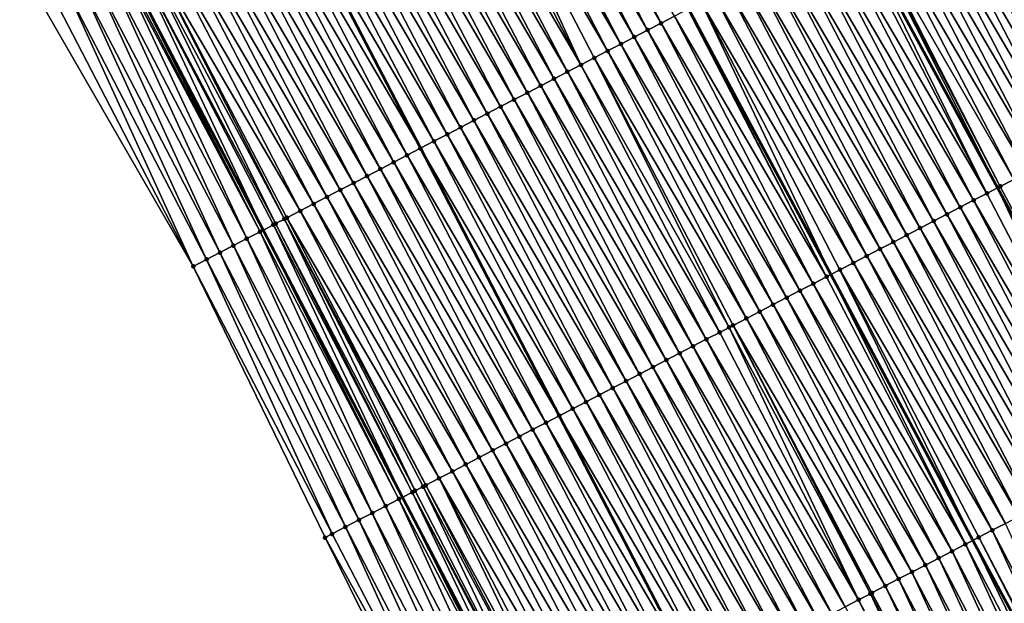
# Model space of a CAD drawing. Header units: feet. Extents: x 2010743 to 2022806, y 818705 to 837694.
# Tile 172 of 256: x 2012389 to 2012455, y 825097 to 825136. Entities that reach past the tile are written whole.
import ezdxf

# ---------------------------------------------------------------- set-up
doc = ezdxf.new("R2010")
doc.units = ezdxf.units.FT
doc.header["$MEASUREMENT"] = 0
for name, color, linetype, lineweight in [('EP_Travel Lane', 172, 'Continuous', 53), ('Road Shots', 141, 'Continuous', 100), ('STRIPING', 60, 'Continuous', 53)]:
    doc.layers.add(name, color=color, linetype=linetype, lineweight=lineweight)
doc.layers.add('I-77-MM17-21_NB-Surface-Border', color=7, linetype='Continuous')
doc.layers.add('I-77-MM17-21_NB-Surface-TIN', color=7, linetype='Continuous')

msp = doc.modelspace()

# ---------------------------------------------------------------- linework, layer by layer
at = {"layer": 'EP_Travel Lane'}
for points in [[(2012397.303, 825230.497, 323.631), (2012406.792, 825212.89, 323.431), (2012416.286, 825195.015, 323.257), (2012425.704, 825177.642, 323.038), (2012435.25, 825160.066, 322.762), (2012444.795, 825142.488, 322.523), (2012454.341, 825124.911, 322.284), (2012463.887, 825107.334, 322.025), (2012473.334, 825089.835, 321.753), (2012482.824, 825072.231, 321.465), (2012492.315, 825054.627, 321.167), (2012501.805, 825037.023, 320.872), (2012511.295, 825019.419, 320.581), (2012520.786, 825001.815, 320.28), (2012530.276, 824984.211, 319.992), (2012539.766, 824966.607, 319.683), (2012549.257, 824949.003, 319.398), (2012558.747, 824931.399, 319.114), (2012563.52, 824922.545, 318.962)], [(2012350.384, 825228.604, 324.512), (2012359.605, 825210.858, 324.34), (2012368.827, 825193.111, 324.163), (2012377.821, 825175.376, 323.972), (2012387.079, 825157.569, 323.705), (2012396.326, 825139.837, 323.456), (2012405.573, 825122.104, 323.222), (2012414.819, 825104.372, 322.973), (2012424.066, 825086.639, 322.708), (2012433.337, 825068.864, 322.436), (2012442.586, 825051.133, 322.16)]]:
    msp.add_polyline3d(points, dxfattribs=at)
at = {"layer": 'I-77-MM17-21_NB-Surface-Border', "color": 3, "linetype": 'Continuous', "lineweight": -3}
msp.add_polyline3d([(2012437.383, 825048.41, 321.942), (2012427.876, 825066.006, 322.226), (2012418.551, 825083.777, 322.525), (2012409.681, 825101.705, 322.797), (2012400.932, 825119.696, 323.045), (2012390.917, 825137.03, 323.229), (2012381.785, 825154.822, 323.482), (2012372.598, 825172.712, 323.735), (2012363.696, 825190.44, 323.954), (2012354.547, 825208.224, 324.152), (2012345.654, 825226.142, 324.331), (2012336.505, 825243.926, 324.47)], dxfattribs=at)
at = {"layer": 'I-77-MM17-21_NB-Surface-TIN', "color": 128, "linetype": 'Continuous', "lineweight": -3}
for points in [[(2012431.99, 825135.833, 322.753), (2012422.771, 825153.58, 322.99), (2012421.884, 825153.119, 323.004)], [(2012431.99, 825135.833, 322.753), (2012432.877, 825136.294, 322.745), (2012422.771, 825153.58, 322.99)], [(2012430.215, 825134.911, 322.793), (2012420.996, 825152.658, 323.022), (2012420.109, 825152.197, 323.038)], [(2012431.102, 825135.372, 322.767), (2012421.884, 825153.119, 323.004), (2012420.996, 825152.658, 323.022)], [(2012430.215, 825134.911, 322.793), (2012431.102, 825135.372, 322.767), (2012420.996, 825152.658, 323.022)], [(2012431.102, 825135.372, 322.767), (2012431.99, 825135.833, 322.753), (2012421.884, 825153.119, 323.004)], [(2012429.328, 825134.45, 322.815), (2012420.109, 825152.197, 323.038), (2012419.222, 825151.736, 323.057)], [(2012429.328, 825134.45, 322.815), (2012430.215, 825134.911, 322.793), (2012420.109, 825152.197, 323.038)], [(2012428.44, 825133.988, 322.829), (2012419.222, 825151.736, 323.057), (2012418.334, 825151.274, 323.071)], [(2012428.44, 825133.988, 322.829), (2012429.328, 825134.45, 322.815), (2012419.222, 825151.736, 323.057)], [(2012426.666, 825133.066, 322.827), (2012417.447, 825150.814, 323.068), (2012416.56, 825150.352, 323.091)], [(2012426.666, 825133.066, 322.827), (2012418.334, 825151.274, 323.071), (2012417.447, 825150.814, 323.068)], [(2012426.666, 825133.066, 322.827), (2012427.553, 825133.527, 322.841), (2012418.334, 825151.274, 323.071)], [(2012427.553, 825133.527, 322.841), (2012428.44, 825133.988, 322.829), (2012418.334, 825151.274, 323.071)], [(2012425.778, 825132.605, 322.857), (2012416.56, 825150.352, 323.091), (2012415.672, 825149.891, 323.101)], [(2012425.778, 825132.605, 322.857), (2012426.666, 825133.066, 322.827), (2012416.56, 825150.352, 323.091)], [(2012424.004, 825131.683, 322.884), (2012414.785, 825149.43, 323.116), (2012413.898, 825148.969, 323.131)], [(2012424.891, 825132.144, 322.868), (2012415.672, 825149.891, 323.101), (2012414.785, 825149.43, 323.116)], [(2012424.004, 825131.683, 322.884), (2012424.891, 825132.144, 322.868), (2012414.785, 825149.43, 323.116)], [(2012424.891, 825132.144, 322.868), (2012425.778, 825132.605, 322.857), (2012415.672, 825149.891, 323.101)], [(2012423.116, 825131.222, 322.9), (2012413.898, 825148.969, 323.131), (2012413.01, 825148.508, 323.148)], [(2012423.116, 825131.222, 322.9), (2012424.004, 825131.683, 322.884), (2012413.898, 825148.969, 323.131)], [(2012421.342, 825130.299, 322.934), (2012412.123, 825148.047, 323.165), (2012411.236, 825147.585, 323.178)], [(2012422.229, 825130.761, 322.916), (2012413.01, 825148.508, 323.148), (2012412.123, 825148.047, 323.165)], [(2012421.342, 825130.299, 322.934), (2012422.229, 825130.761, 322.916), (2012412.123, 825148.047, 323.165)], [(2012422.229, 825130.761, 322.916), (2012423.116, 825131.222, 322.9), (2012413.01, 825148.508, 323.148)], [(2012420.454, 825129.838, 322.945), (2012411.236, 825147.585, 323.178), (2012410.348, 825147.124, 323.196)], [(2012420.454, 825129.838, 322.945), (2012421.342, 825130.299, 322.934), (2012411.236, 825147.585, 323.178)], [(2012419.567, 825129.377, 322.962), (2012410.348, 825147.124, 323.196), (2012409.461, 825146.663, 323.213)], [(2012419.567, 825129.377, 322.962), (2012420.454, 825129.838, 322.945), (2012410.348, 825147.124, 323.196)], [(2012417.792, 825128.455, 323.003), (2012408.574, 825146.202, 323.236), (2012407.686, 825145.741, 323.26)], [(2012418.68, 825128.916, 322.98), (2012409.461, 825146.663, 323.213), (2012408.574, 825146.202, 323.236)], [(2012417.792, 825128.455, 323.003), (2012418.68, 825128.916, 322.98), (2012408.574, 825146.202, 323.236)], [(2012418.68, 825128.916, 322.98), (2012419.567, 825129.377, 322.962), (2012409.461, 825146.663, 323.213)], [(2012416.905, 825127.994, 323.031), (2012407.686, 825145.741, 323.26), (2012406.799, 825145.28, 323.277)], [(2012416.905, 825127.994, 323.031), (2012417.792, 825128.455, 323.003), (2012407.686, 825145.741, 323.26)], [(2012459.842, 825127.771, 322.095), (2012450.623, 825145.518, 322.309), (2012449.736, 825145.057, 322.348)], [(2012415.131, 825127.071, 323.065), (2012405.912, 825144.818, 323.295), (2012405.024, 825144.357, 323.309)], [(2012405.912, 825144.818, 323.295), (2012416.018, 825127.532, 323.045), (2012406.799, 825145.28, 323.277)], [(2012415.131, 825127.071, 323.065), (2012416.018, 825127.532, 323.045), (2012405.912, 825144.818, 323.295)], [(2012416.905, 825127.994, 323.031), (2012406.799, 825145.28, 323.277), (2012416.018, 825127.532, 323.045)], [(2012458.954, 825127.31, 322.128), (2012449.736, 825145.057, 322.348), (2012448.848, 825144.596, 322.382)], [(2012459.842, 825127.771, 322.095), (2012449.736, 825145.057, 322.348), (2012458.954, 825127.31, 322.128)], [(2012414.243, 825126.61, 323.079), (2012405.024, 825144.357, 323.309), (2012404.137, 825143.896, 323.327)], [(2012414.243, 825126.61, 323.079), (2012415.131, 825127.071, 323.065), (2012405.024, 825144.357, 323.309)], [(2012457.18, 825126.387, 322.189), (2012447.961, 825144.134, 322.417), (2012447.074, 825143.673, 322.456)], [(2012458.067, 825126.848, 322.157), (2012448.848, 825144.596, 322.382), (2012447.961, 825144.134, 322.417)], [(2012457.18, 825126.387, 322.189), (2012458.067, 825126.848, 322.157), (2012447.961, 825144.134, 322.417)], [(2012458.067, 825126.848, 322.157), (2012458.954, 825127.31, 322.128), (2012448.848, 825144.596, 322.382)], [(2012413.356, 825126.149, 323.098), (2012404.137, 825143.896, 323.327), (2012403.25, 825143.435, 323.349)], [(2012413.356, 825126.149, 323.098), (2012414.243, 825126.61, 323.079), (2012404.137, 825143.896, 323.327)], [(2012456.293, 825125.926, 322.219), (2012447.074, 825143.673, 322.456), (2012446.187, 825143.211, 322.498)], [(2012456.293, 825125.926, 322.219), (2012457.18, 825126.387, 322.189), (2012447.074, 825143.673, 322.456)], [(2012411.581, 825125.227, 323.138), (2012402.362, 825142.974, 323.366), (2012401.475, 825142.513, 323.383)], [(2012412.469, 825125.688, 323.119), (2012403.25, 825143.435, 323.349), (2012402.362, 825142.974, 323.366)], [(2012411.581, 825125.227, 323.138), (2012412.469, 825125.688, 323.119), (2012402.362, 825142.974, 323.366)], [(2012412.469, 825125.688, 323.119), (2012413.356, 825126.149, 323.098), (2012403.25, 825143.435, 323.349)], [(2012455.406, 825125.464, 322.262), (2012446.187, 825143.211, 322.498), (2012445.403, 825142.804, 322.52)], [(2012455.406, 825125.464, 322.262), (2012456.293, 825125.926, 322.219), (2012446.187, 825143.211, 322.498)], [(2012410.694, 825124.765, 323.155), (2012401.475, 825142.513, 323.383), (2012400.588, 825142.051, 323.396)], [(2012410.694, 825124.765, 323.155), (2012411.581, 825125.227, 323.138), (2012401.475, 825142.513, 323.383)], [(2012453.631, 825124.542, 322.298), (2012444.412, 825142.289, 322.526), (2012443.525, 825141.828, 322.546)], [(2012453.631, 825124.542, 322.298), (2012444.795, 825142.488, 322.523), (2012444.412, 825142.289, 322.526)], [(2012445.3, 825142.75, 322.518), (2012444.795, 825142.488, 322.523), (2012454.341, 825124.911, 322.284)], [(2012453.631, 825124.542, 322.298), (2012454.341, 825124.911, 322.284), (2012444.795, 825142.488, 322.523)], [(2012454.518, 825125.003, 322.28), (2012445.403, 825142.804, 322.52), (2012445.3, 825142.75, 322.518)], [(2012454.518, 825125.003, 322.28), (2012445.3, 825142.75, 322.518), (2012454.341, 825124.911, 322.284)], [(2012454.518, 825125.003, 322.28), (2012455.406, 825125.464, 322.262), (2012445.403, 825142.804, 322.52)], [(2012408.919, 825123.843, 323.183), (2012399.701, 825141.59, 323.413), (2012398.813, 825141.129, 323.43)], [(2012409.807, 825124.304, 323.166), (2012400.588, 825142.051, 323.396), (2012399.701, 825141.59, 323.413)], [(2012408.919, 825123.843, 323.183), (2012409.807, 825124.304, 323.166), (2012399.701, 825141.59, 323.413)], [(2012409.807, 825124.304, 323.166), (2012410.694, 825124.765, 323.155), (2012400.588, 825142.051, 323.396)], [(2012452.744, 825124.081, 322.318), (2012443.525, 825141.828, 322.546), (2012442.638, 825141.367, 322.563)], [(2012452.744, 825124.081, 322.318), (2012453.631, 825124.542, 322.298), (2012443.525, 825141.828, 322.546)], [(2012408.032, 825123.382, 323.202), (2012398.813, 825141.129, 323.43), (2012397.926, 825140.668, 323.446)], [(2012408.032, 825123.382, 323.202), (2012408.919, 825123.843, 323.183), (2012398.813, 825141.129, 323.43)], [(2012450.969, 825123.159, 322.351), (2012441.75, 825140.906, 322.581), (2012440.863, 825140.445, 322.598)], [(2012451.856, 825123.62, 322.334), (2012442.638, 825141.367, 322.563), (2012441.75, 825140.906, 322.581)], [(2012450.969, 825123.159, 322.351), (2012451.856, 825123.62, 322.334), (2012441.75, 825140.906, 322.581)], [(2012451.856, 825123.62, 322.334), (2012452.744, 825124.081, 322.318), (2012442.638, 825141.367, 322.563)], [(2012397.039, 825140.207, 323.457), (2012396.326, 825139.837, 323.456), (2012405.573, 825122.104, 323.222)], [(2012406.399, 825122.533, 323.229), (2012397.574, 825140.485, 323.452), (2012397.039, 825140.207, 323.457)], [(2012406.257, 825122.46, 323.229), (2012397.039, 825140.207, 323.457), (2012405.573, 825122.104, 323.222)], [(2012406.257, 825122.46, 323.229), (2012406.399, 825122.533, 323.229), (2012397.039, 825140.207, 323.457)], [(2012406.987, 825122.839, 323.224), (2012397.926, 825140.668, 323.446), (2012397.574, 825140.485, 323.452)], [(2012406.399, 825122.533, 323.229), (2012406.987, 825122.839, 323.224), (2012397.574, 825140.485, 323.452)], [(2012406.987, 825122.839, 323.224), (2012407.145, 825122.921, 323.222), (2012397.926, 825140.668, 323.446)], [(2012407.145, 825122.921, 323.222), (2012408.032, 825123.382, 323.202), (2012397.926, 825140.668, 323.446)], [(2012450.082, 825122.697, 322.366), (2012440.863, 825140.445, 322.598), (2012439.976, 825139.983, 322.617)], [(2012450.082, 825122.697, 322.366), (2012450.969, 825123.159, 322.351), (2012440.863, 825140.445, 322.598)], [(2012404.482, 825121.538, 323.178), (2012396.013, 825139.674, 323.458), (2012395.263, 825139.286, 323.404)], [(2012405.37, 825121.999, 323.22), (2012396.151, 825139.746, 323.455), (2012396.013, 825139.674, 323.458)], [(2012404.482, 825121.538, 323.178), (2012405.37, 825121.999, 323.22), (2012396.013, 825139.674, 323.458)], [(2012405.37, 825121.999, 323.22), (2012396.326, 825139.837, 323.456), (2012396.151, 825139.746, 323.455)], [(2012405.37, 825121.999, 323.22), (2012405.573, 825122.104, 323.222), (2012396.326, 825139.837, 323.456)], [(2012449.194, 825122.236, 322.388), (2012439.976, 825139.983, 322.617), (2012439.088, 825139.522, 322.633)], [(2012449.194, 825122.236, 322.388), (2012450.082, 825122.697, 322.366), (2012439.976, 825139.983, 322.617)], [(2012403.595, 825121.078, 323.137), (2012395.263, 825139.286, 323.404), (2012394.376, 825138.825, 323.366)], [(2012403.595, 825121.078, 323.137), (2012404.482, 825121.538, 323.178), (2012395.263, 825139.286, 323.404)], [(2012447.42, 825121.314, 322.414), (2012438.201, 825139.061, 322.646), (2012437.314, 825138.6, 322.66)], [(2012448.307, 825121.775, 322.402), (2012439.088, 825139.522, 322.633), (2012438.201, 825139.061, 322.646)], [(2012447.42, 825121.314, 322.414), (2012448.307, 825121.775, 322.402), (2012438.201, 825139.061, 322.646)], [(2012448.307, 825121.775, 322.402), (2012449.194, 825122.236, 322.388), (2012439.088, 825139.522, 322.633)], [(2012401.819, 825120.157, 323.079), (2012393.488, 825138.364, 323.343), (2012392.601, 825137.904, 323.303)], [(2012402.707, 825120.617, 323.119), (2012394.376, 825138.825, 323.366), (2012393.488, 825138.364, 323.343)], [(2012401.819, 825120.157, 323.079), (2012402.707, 825120.617, 323.119), (2012393.488, 825138.364, 323.343)], [(2012402.707, 825120.617, 323.119), (2012403.595, 825121.078, 323.137), (2012394.376, 825138.825, 323.366)], [(2012446.532, 825120.853, 322.434), (2012437.314, 825138.6, 322.66), (2012436.426, 825138.139, 322.674)], [(2012446.532, 825120.853, 322.434), (2012447.42, 825121.314, 322.414), (2012437.314, 825138.6, 322.66)], [(2012400.932, 825119.696, 323.045), (2012392.601, 825137.904, 323.303), (2012391.713, 825137.443, 323.266)], [(2012400.932, 825119.696, 323.045), (2012401.819, 825120.157, 323.079), (2012392.601, 825137.904, 323.303)], [(2012444.758, 825119.93, 322.474), (2012435.539, 825137.678, 322.691), (2012434.652, 825137.217, 322.71)], [(2012445.645, 825120.392, 322.453), (2012436.426, 825138.139, 322.674), (2012435.539, 825137.678, 322.691)], [(2012444.758, 825119.93, 322.474), (2012445.645, 825120.392, 322.453), (2012435.539, 825137.678, 322.691)], [(2012445.645, 825120.392, 322.453), (2012446.532, 825120.853, 322.434), (2012436.426, 825138.139, 322.674)], [(2012400.932, 825119.696, 323.045), (2012391.713, 825137.443, 323.266), (2012390.917, 825137.03, 323.229)], [(2012434.652, 825137.217, 322.71), (2012433.814, 825136.781, 322.728), (2012443.256, 825119.15, 322.504)], [(2012443.87, 825119.469, 322.49), (2012434.652, 825137.217, 322.71), (2012443.256, 825119.15, 322.504)], [(2012443.87, 825119.469, 322.49), (2012444.758, 825119.93, 322.474), (2012434.652, 825137.217, 322.71)], [(2012442.096, 825118.547, 322.525), (2012432.877, 825136.294, 322.745), (2012431.99, 825135.833, 322.753)], [(2012442.983, 825119.008, 322.511), (2012433.764, 825136.755, 322.729), (2012432.877, 825136.294, 322.745)], [(2012442.096, 825118.547, 322.525), (2012442.983, 825119.008, 322.511), (2012432.877, 825136.294, 322.745)], [(2012442.983, 825119.008, 322.511), (2012433.814, 825136.781, 322.728), (2012433.764, 825136.755, 322.729)], [(2012442.983, 825119.008, 322.511), (2012443.256, 825119.15, 322.504), (2012433.814, 825136.781, 322.728)], [(2012441.209, 825118.086, 322.545), (2012431.99, 825135.833, 322.753), (2012431.102, 825135.372, 322.767)], [(2012441.209, 825118.086, 322.545), (2012442.096, 825118.547, 322.525), (2012431.99, 825135.833, 322.753)], [(2012440.321, 825117.625, 322.564), (2012431.102, 825135.372, 322.767), (2012430.215, 825134.911, 322.793)], [(2012440.321, 825117.625, 322.564), (2012441.209, 825118.086, 322.545), (2012431.102, 825135.372, 322.767)], [(2012438.547, 825116.702, 322.603), (2012429.328, 825134.45, 322.815), (2012428.44, 825133.988, 322.829)], [(2012439.434, 825117.163, 322.584), (2012430.215, 825134.911, 322.793), (2012429.328, 825134.45, 322.815)], [(2012438.547, 825116.702, 322.603), (2012439.434, 825117.163, 322.584), (2012429.328, 825134.45, 322.815)], [(2012439.434, 825117.163, 322.584), (2012440.321, 825117.625, 322.564), (2012430.215, 825134.911, 322.793)], [(2012437.659, 825116.241, 322.62), (2012428.44, 825133.988, 322.829), (2012427.553, 825133.527, 322.841)], [(2012437.659, 825116.241, 322.62), (2012438.547, 825116.702, 322.603), (2012428.44, 825133.988, 322.829)], [(2012435.884, 825115.319, 322.619), (2012426.666, 825133.066, 322.827), (2012425.778, 825132.605, 322.857)], [(2012436.506, 825115.642, 322.63), (2012427.553, 825133.527, 322.841), (2012426.666, 825133.066, 322.827)], [(2012435.884, 825115.319, 322.619), (2012436.506, 825115.642, 322.63), (2012426.666, 825133.066, 322.827)], [(2012436.506, 825115.642, 322.63), (2012436.772, 825115.78, 322.632), (2012427.553, 825133.527, 322.841)], [(2012436.772, 825115.78, 322.632), (2012437.659, 825116.241, 322.62), (2012427.553, 825133.527, 322.841)], [(2012434.997, 825114.858, 322.638), (2012425.778, 825132.605, 322.857), (2012424.891, 825132.144, 322.868)], [(2012434.997, 825114.858, 322.638), (2012435.884, 825115.319, 322.619), (2012425.778, 825132.605, 322.857)], [(2012434.11, 825114.397, 322.651), (2012424.891, 825132.144, 322.868), (2012424.004, 825131.683, 322.884)], [(2012434.11, 825114.397, 322.651), (2012434.997, 825114.858, 322.638), (2012424.891, 825132.144, 322.868)], [(2012432.335, 825113.474, 322.682), (2012423.116, 825131.222, 322.9), (2012422.229, 825130.761, 322.916)], [(2012433.223, 825113.936, 322.666), (2012424.004, 825131.683, 322.884), (2012423.116, 825131.222, 322.9)], [(2012432.335, 825113.474, 322.682), (2012433.223, 825113.936, 322.666), (2012423.116, 825131.222, 322.9)], [(2012433.223, 825113.936, 322.666), (2012434.11, 825114.397, 322.651), (2012424.004, 825131.683, 322.884)], [(2012431.448, 825113.013, 322.696), (2012422.229, 825130.761, 322.916), (2012421.342, 825130.299, 322.934)], [(2012431.448, 825113.013, 322.696), (2012432.335, 825113.474, 322.682), (2012422.229, 825130.761, 322.916)], [(2012429.673, 825112.091, 322.726), (2012420.454, 825129.838, 322.945), (2012419.567, 825129.377, 322.962)], [(2012430.561, 825112.552, 322.715), (2012421.342, 825130.299, 322.934), (2012420.454, 825129.838, 322.945)], [(2012429.673, 825112.091, 322.726), (2012430.561, 825112.552, 322.715), (2012420.454, 825129.838, 322.945)], [(2012430.561, 825112.552, 322.715), (2012431.448, 825113.013, 322.696), (2012421.342, 825130.299, 322.934)], [(2012428.786, 825111.63, 322.739), (2012419.567, 825129.377, 322.962), (2012418.68, 825128.916, 322.98)], [(2012428.786, 825111.63, 322.739), (2012429.673, 825112.091, 322.726), (2012419.567, 825129.377, 322.962)], [(2012427.011, 825110.708, 322.775), (2012417.792, 825128.455, 323.003), (2012416.905, 825127.994, 323.031)], [(2012427.899, 825111.169, 322.755), (2012418.68, 825128.916, 322.98), (2012417.792, 825128.455, 323.003)], [(2012427.011, 825110.708, 322.775), (2012427.899, 825111.169, 322.755), (2012417.792, 825128.455, 323.003)], [(2012427.899, 825111.169, 322.755), (2012428.786, 825111.63, 322.739), (2012418.68, 825128.916, 322.98)], [(2012426.124, 825110.246, 322.802), (2012416.905, 825127.994, 323.031), (2012416.018, 825127.532, 323.045)], [(2012426.124, 825110.246, 322.802), (2012427.011, 825110.708, 322.775), (2012416.905, 825127.994, 323.031)], [(2012415.131, 825127.071, 323.065), (2012425.237, 825109.785, 322.815), (2012416.018, 825127.532, 323.045)], [(2012426.124, 825110.246, 322.802), (2012416.018, 825127.532, 323.045), (2012425.237, 825109.785, 322.815)], [(2012423.462, 825108.863, 322.842), (2012414.243, 825126.61, 323.079), (2012413.356, 825126.149, 323.098)], [(2012424.349, 825109.324, 322.831), (2012415.131, 825127.071, 323.065), (2012414.243, 825126.61, 323.079)], [(2012423.462, 825108.863, 322.842), (2012424.349, 825109.324, 322.831), (2012414.243, 825126.61, 323.079)], [(2012424.349, 825109.324, 322.831), (2012425.237, 825109.785, 322.815), (2012415.131, 825127.071, 323.065)], [(2012422.575, 825108.402, 322.862), (2012413.356, 825126.149, 323.098), (2012412.469, 825125.688, 323.119)], [(2012422.575, 825108.402, 322.862), (2012423.462, 825108.863, 322.842), (2012413.356, 825126.149, 323.098)], [(2012420.8, 825107.48, 322.896), (2012411.581, 825125.227, 323.138), (2012410.694, 825124.765, 323.155)], [(2012421.687, 825107.941, 322.879), (2012412.469, 825125.688, 323.119), (2012411.581, 825125.227, 323.138)], [(2012420.8, 825107.48, 322.896), (2012421.687, 825107.941, 322.879), (2012411.581, 825125.227, 323.138)], [(2012421.687, 825107.941, 322.879), (2012422.575, 825108.402, 322.862), (2012412.469, 825125.688, 323.119)], [(2012454.518, 825125.003, 322.28), (2012463.887, 825107.334, 322.025), (2012455.406, 825125.464, 322.262)], [(2012419.913, 825107.018, 322.91), (2012410.694, 825124.765, 323.155), (2012409.807, 825124.304, 323.166)], [(2012419.913, 825107.018, 322.91), (2012420.8, 825107.48, 322.896), (2012410.694, 825124.765, 323.155)], [(2012462.85, 825106.795, 322.045), (2012453.631, 825124.542, 322.298), (2012452.744, 825124.081, 322.318)], [(2012462.85, 825106.795, 322.045), (2012454.341, 825124.911, 322.284), (2012453.631, 825124.542, 322.298)], [(2012454.518, 825125.003, 322.28), (2012454.341, 825124.911, 322.284), (2012463.887, 825107.334, 322.025)], [(2012463.737, 825107.256, 322.027), (2012463.887, 825107.334, 322.025), (2012454.341, 825124.911, 322.284)], [(2012462.85, 825106.795, 322.045), (2012463.737, 825107.256, 322.027), (2012454.341, 825124.911, 322.284)], [(2012419.025, 825106.557, 322.921), (2012409.807, 825124.304, 323.166), (2012408.919, 825123.843, 323.183)], [(2012419.025, 825106.557, 322.921), (2012419.913, 825107.018, 322.91), (2012409.807, 825124.304, 323.166)], [(2012461.962, 825106.334, 322.061), (2012452.744, 825124.081, 322.318), (2012451.856, 825123.62, 322.334)], [(2012461.962, 825106.334, 322.061), (2012462.85, 825106.795, 322.045), (2012452.744, 825124.081, 322.318)], [(2012417.251, 825105.635, 322.956), (2012408.032, 825123.382, 323.202), (2012407.145, 825122.921, 323.222)], [(2012418.138, 825106.096, 322.939), (2012408.919, 825123.843, 323.183), (2012408.032, 825123.382, 323.202)], [(2012417.251, 825105.635, 322.956), (2012418.138, 825106.096, 322.939), (2012408.032, 825123.382, 323.202)], [(2012418.138, 825106.096, 322.939), (2012419.025, 825106.557, 322.921), (2012408.919, 825123.843, 323.183)], [(2012461.075, 825105.873, 322.076), (2012451.856, 825123.62, 322.334), (2012450.969, 825123.159, 322.351)], [(2012461.075, 825105.873, 322.076), (2012461.962, 825106.334, 322.061), (2012451.856, 825123.62, 322.334)], [(2012415.659, 825104.808, 322.977), (2012406.987, 825122.839, 323.224), (2012406.399, 825122.533, 323.229)], [(2012416.363, 825105.174, 322.969), (2012407.145, 825122.921, 323.222), (2012406.987, 825122.839, 323.224)], [(2012416.192, 825105.085, 322.972), (2012416.363, 825105.174, 322.969), (2012406.987, 825122.839, 323.224)], [(2012415.659, 825104.808, 322.977), (2012416.192, 825105.085, 322.972), (2012406.987, 825122.839, 323.224)], [(2012416.363, 825105.174, 322.969), (2012417.251, 825105.635, 322.956), (2012407.145, 825122.921, 323.222)], [(2012459.3, 825104.951, 322.113), (2012450.082, 825122.697, 322.366), (2012449.194, 825122.236, 322.388)], [(2012460.188, 825105.412, 322.095), (2012450.969, 825123.159, 322.351), (2012450.082, 825122.697, 322.366)], [(2012460.188, 825105.412, 322.095), (2012450.082, 825122.697, 322.366), (2012459.3, 825104.951, 322.113)], [(2012460.188, 825105.412, 322.095), (2012461.075, 825105.873, 322.076), (2012450.969, 825123.159, 322.351)], [(2012413.701, 825103.791, 322.949), (2012405.37, 825121.999, 323.22), (2012404.482, 825121.538, 323.178)], [(2012414.589, 825104.252, 322.972), (2012405.573, 825122.104, 323.222), (2012405.37, 825121.999, 323.22)], [(2012413.701, 825103.791, 322.949), (2012414.589, 825104.252, 322.972), (2012405.37, 825121.999, 323.22)], [(2012406.257, 825122.46, 323.229), (2012405.573, 825122.104, 323.222), (2012414.819, 825104.372, 322.973)], [(2012414.589, 825104.252, 322.972), (2012414.819, 825104.372, 322.973), (2012405.573, 825122.104, 323.222)], [(2012415.476, 825104.713, 322.976), (2012406.399, 825122.533, 323.229), (2012406.257, 825122.46, 323.229)], [(2012415.476, 825104.713, 322.976), (2012406.257, 825122.46, 323.229), (2012414.819, 825104.372, 322.973)], [(2012415.476, 825104.713, 322.976), (2012415.659, 825104.808, 322.977), (2012406.399, 825122.533, 323.229)], [(2012458.413, 825104.489, 322.131), (2012449.194, 825122.236, 322.388), (2012448.307, 825121.775, 322.402)], [(2012458.413, 825104.489, 322.131), (2012459.3, 825104.951, 322.113), (2012449.194, 825122.236, 322.388)], [(2012412.813, 825103.331, 322.913), (2012404.482, 825121.538, 323.178), (2012403.595, 825121.078, 323.137)], [(2012412.813, 825103.331, 322.913), (2012413.701, 825103.791, 322.949), (2012404.482, 825121.538, 323.178)], [(2012456.638, 825103.567, 322.159), (2012447.42, 825121.314, 322.414), (2012446.532, 825120.853, 322.434)], [(2012457.526, 825104.028, 322.143), (2012448.307, 825121.775, 322.402), (2012447.42, 825121.314, 322.414)], [(2012456.638, 825103.567, 322.159), (2012457.526, 825104.028, 322.143), (2012447.42, 825121.314, 322.414)], [(2012457.526, 825104.028, 322.143), (2012458.413, 825104.489, 322.131), (2012448.307, 825121.775, 322.402)], [(2012411.038, 825102.409, 322.85), (2012402.707, 825120.617, 323.119), (2012401.819, 825120.157, 323.079)], [(2012411.926, 825102.87, 322.887), (2012403.595, 825121.078, 323.137), (2012402.707, 825120.617, 323.119)], [(2012411.038, 825102.409, 322.85), (2012411.926, 825102.87, 322.887), (2012402.707, 825120.617, 323.119)], [(2012411.926, 825102.87, 322.887), (2012412.813, 825103.331, 322.913), (2012403.595, 825121.078, 323.137)], [(2012455.751, 825103.106, 322.178), (2012446.532, 825120.853, 322.434), (2012445.645, 825120.392, 322.453)], [(2012455.751, 825103.106, 322.178), (2012456.638, 825103.567, 322.159), (2012446.532, 825120.853, 322.434)], [(2012410.151, 825101.949, 322.815), (2012401.819, 825120.157, 323.079), (2012400.932, 825119.696, 323.045)], [(2012410.151, 825101.949, 322.815), (2012411.038, 825102.409, 322.85), (2012401.819, 825120.157, 323.079)], [(2012454.864, 825102.645, 322.197), (2012445.645, 825120.392, 322.453), (2012444.758, 825119.93, 322.474)], [(2012454.864, 825102.645, 322.197), (2012455.751, 825103.106, 322.178), (2012445.645, 825120.392, 322.453)], [(2012409.681, 825101.705, 322.797), (2012410.151, 825101.949, 322.815), (2012400.932, 825119.696, 323.045)], [(2012443.87, 825119.469, 322.49), (2012443.256, 825119.15, 322.504), (2012452.698, 825101.519, 322.244)], [(2012453.976, 825102.184, 322.216), (2012444.758, 825119.93, 322.474), (2012443.87, 825119.469, 322.49)], [(2012453.089, 825101.722, 322.234), (2012453.976, 825102.184, 322.216), (2012443.87, 825119.469, 322.49)], [(2012453.089, 825101.722, 322.234), (2012443.87, 825119.469, 322.49), (2012452.698, 825101.519, 322.244)], [(2012453.976, 825102.184, 322.216), (2012454.864, 825102.645, 322.197), (2012444.758, 825119.93, 322.474)], [(2012452.202, 825101.261, 322.255), (2012442.983, 825119.008, 322.511), (2012442.096, 825118.547, 322.525)], [(2012452.202, 825101.261, 322.255), (2012443.256, 825119.15, 322.504), (2012442.983, 825119.008, 322.511)], [(2012452.202, 825101.261, 322.255), (2012452.698, 825101.519, 322.244), (2012443.256, 825119.15, 322.504)], [(2012450.427, 825100.339, 322.291), (2012441.209, 825118.086, 322.545), (2012440.321, 825117.625, 322.564)], [(2012451.315, 825100.8, 322.274), (2012442.096, 825118.547, 322.525), (2012441.209, 825118.086, 322.545)], [(2012450.427, 825100.339, 322.291), (2012451.315, 825100.8, 322.274), (2012441.209, 825118.086, 322.545)], [(2012451.315, 825100.8, 322.274), (2012452.202, 825101.261, 322.255), (2012442.096, 825118.547, 322.525)], [(2012449.54, 825099.878, 322.311), (2012440.321, 825117.625, 322.564), (2012439.434, 825117.163, 322.584)], [(2012449.54, 825099.878, 322.311), (2012450.427, 825100.339, 322.291), (2012440.321, 825117.625, 322.564)], [(2012447.765, 825098.955, 322.349), (2012438.547, 825116.702, 322.603), (2012437.659, 825116.241, 322.62)], [(2012448.653, 825099.416, 322.331), (2012439.434, 825117.163, 322.584), (2012438.547, 825116.702, 322.603)], [(2012447.765, 825098.955, 322.349), (2012448.653, 825099.416, 322.331), (2012438.547, 825116.702, 322.603)], [(2012448.653, 825099.416, 322.331), (2012449.54, 825099.878, 322.311), (2012439.434, 825117.163, 322.584)], [(2012446.878, 825098.494, 322.366), (2012437.659, 825116.241, 322.62), (2012436.772, 825115.78, 322.632)], [(2012446.878, 825098.494, 322.366), (2012447.765, 825098.955, 322.349), (2012437.659, 825116.241, 322.62)], [(2012445.103, 825097.572, 322.363), (2012436.506, 825115.642, 322.63), (2012435.884, 825115.319, 322.619)], [(2012445.889, 825097.98, 322.381), (2012436.772, 825115.78, 322.632), (2012436.506, 825115.642, 322.63)], [(2012445.103, 825097.572, 322.363), (2012445.889, 825097.98, 322.381), (2012436.506, 825115.642, 322.63)], [(2012445.991, 825098.033, 322.382), (2012446.878, 825098.494, 322.366), (2012436.772, 825115.78, 322.632)], [(2012445.889, 825097.98, 322.381), (2012445.991, 825098.033, 322.382), (2012436.772, 825115.78, 322.632)], [(2012444.216, 825097.111, 322.382), (2012434.997, 825114.858, 322.638), (2012434.11, 825114.397, 322.651)], [(2012445.103, 825097.572, 322.363), (2012435.884, 825115.319, 322.619), (2012434.997, 825114.858, 322.638)], [(2012444.216, 825097.111, 322.382), (2012445.103, 825097.572, 322.363), (2012434.997, 825114.858, 322.638)], [(2012443.328, 825096.65, 322.394), (2012434.11, 825114.397, 322.651), (2012433.223, 825113.936, 322.666)], [(2012443.328, 825096.65, 322.394), (2012444.216, 825097.111, 322.382), (2012434.11, 825114.397, 322.651)], [(2012441.554, 825095.728, 322.424), (2012432.335, 825113.474, 322.682), (2012431.448, 825113.013, 322.696)], [(2012442.441, 825096.189, 322.407), (2012433.223, 825113.936, 322.666), (2012432.335, 825113.474, 322.682)], [(2012441.554, 825095.728, 322.424), (2012442.441, 825096.189, 322.407), (2012432.335, 825113.474, 322.682)], [(2012442.441, 825096.189, 322.407), (2012443.328, 825096.65, 322.394), (2012433.223, 825113.936, 322.666)], [(2012440.667, 825095.266, 322.443), (2012431.448, 825113.013, 322.696), (2012430.561, 825112.552, 322.715)], [(2012440.667, 825095.266, 322.443), (2012441.554, 825095.728, 322.424), (2012431.448, 825113.013, 322.696)], [(2012438.892, 825094.344, 322.469), (2012429.673, 825112.091, 322.726), (2012428.786, 825111.63, 322.739)], [(2012439.779, 825094.805, 322.459), (2012430.561, 825112.552, 322.715), (2012429.673, 825112.091, 322.726)], [(2012438.892, 825094.344, 322.469), (2012439.779, 825094.805, 322.459), (2012429.673, 825112.091, 322.726)], [(2012439.779, 825094.805, 322.459), (2012440.667, 825095.266, 322.443), (2012430.561, 825112.552, 322.715)], [(2012438.005, 825093.883, 322.485), (2012428.786, 825111.63, 322.739), (2012427.899, 825111.169, 322.755)], [(2012438.005, 825093.883, 322.485), (2012438.892, 825094.344, 322.469), (2012428.786, 825111.63, 322.739)], [(2012437.117, 825093.422, 322.499), (2012427.899, 825111.169, 322.755), (2012427.011, 825110.708, 322.775)], [(2012437.117, 825093.422, 322.499), (2012438.005, 825093.883, 322.485), (2012427.899, 825111.169, 322.755)], [(2012435.343, 825092.5, 322.545), (2012426.124, 825110.246, 322.802), (2012425.237, 825109.785, 322.815)], [(2012436.23, 825092.961, 322.52), (2012427.011, 825110.708, 322.775), (2012426.124, 825110.246, 322.802)], [(2012435.343, 825092.5, 322.545), (2012436.23, 825092.961, 322.52), (2012426.124, 825110.246, 322.802)], [(2012436.23, 825092.961, 322.52), (2012437.117, 825093.422, 322.499), (2012427.011, 825110.708, 322.775)], [(2012424.349, 825109.324, 322.831), (2012434.455, 825092.038, 322.556), (2012425.237, 825109.785, 322.815)], [(2012435.343, 825092.5, 322.545), (2012425.237, 825109.785, 322.815), (2012434.455, 825092.038, 322.556)], [(2012432.681, 825091.116, 322.588), (2012423.462, 825108.863, 322.842), (2012422.575, 825108.402, 322.862)], [(2012433.568, 825091.577, 322.574), (2012424.349, 825109.324, 322.831), (2012423.462, 825108.863, 322.842)], [(2012432.681, 825091.116, 322.588), (2012433.568, 825091.577, 322.574), (2012423.462, 825108.863, 322.842)], [(2012433.568, 825091.577, 322.574), (2012434.455, 825092.038, 322.556), (2012424.349, 825109.324, 322.831)], [(2012431.793, 825090.655, 322.605), (2012422.575, 825108.402, 322.862), (2012421.687, 825107.941, 322.879)], [(2012431.793, 825090.655, 322.605), (2012432.681, 825091.116, 322.588), (2012422.575, 825108.402, 322.862)], [(2012430.906, 825090.194, 322.622), (2012421.687, 825107.941, 322.879), (2012420.8, 825107.48, 322.896)], [(2012430.906, 825090.194, 322.622), (2012431.793, 825090.655, 322.605), (2012421.687, 825107.941, 322.879)], [(2012429.131, 825089.272, 322.656), (2012419.913, 825107.018, 322.91), (2012419.025, 825106.557, 322.921)], [(2012430.019, 825089.733, 322.641), (2012420.8, 825107.48, 322.896), (2012419.913, 825107.018, 322.91)], [(2012429.131, 825089.272, 322.656), (2012430.019, 825089.733, 322.641), (2012419.913, 825107.018, 322.91)], [(2012430.019, 825089.733, 322.641), (2012430.906, 825090.194, 322.622), (2012420.8, 825107.48, 322.896)], [(2012428.244, 825088.81, 322.664), (2012419.025, 825106.557, 322.921), (2012418.138, 825106.096, 322.939)], [(2012428.244, 825088.81, 322.664), (2012429.131, 825089.272, 322.656), (2012419.025, 825106.557, 322.921)], [(2012425.939, 825087.612, 322.7), (2012417.251, 825105.635, 322.956), (2012416.363, 825105.174, 322.969)], [(2012427.357, 825088.349, 322.676), (2012418.138, 825106.096, 322.939), (2012417.251, 825105.635, 322.956)], [(2012425.939, 825087.612, 322.7), (2012426.469, 825087.888, 322.691), (2012417.251, 825105.635, 322.956)], [(2012426.469, 825087.888, 322.691), (2012427.357, 825088.349, 322.676), (2012417.251, 825105.635, 322.956)], [(2012427.357, 825088.349, 322.676), (2012428.244, 825088.81, 322.664), (2012418.138, 825106.096, 322.939)], [(2012424.82, 825087.031, 322.71), (2012416.192, 825105.085, 322.972), (2012415.659, 825104.808, 322.977)], [(2012425.582, 825087.427, 322.705), (2012416.363, 825105.174, 322.969), (2012416.192, 825105.085, 322.972)], [(2012424.82, 825087.031, 322.71), (2012425.582, 825087.427, 322.705), (2012416.192, 825105.085, 322.972)], [(2012425.582, 825087.427, 322.705), (2012425.939, 825087.612, 322.7), (2012416.363, 825105.174, 322.969)], [(2012422.92, 825086.044, 322.684), (2012414.589, 825104.252, 322.972), (2012413.701, 825103.791, 322.949)], [(2012423.807, 825086.505, 322.707), (2012414.819, 825104.372, 322.973), (2012414.589, 825104.252, 322.972)], [(2012422.92, 825086.044, 322.684), (2012423.807, 825086.505, 322.707), (2012414.589, 825104.252, 322.972)], [(2012415.476, 825104.713, 322.976), (2012414.819, 825104.372, 322.973), (2012424.066, 825086.639, 322.708)], [(2012423.807, 825086.505, 322.707), (2012424.066, 825086.639, 322.708), (2012414.819, 825104.372, 322.973)], [(2012424.82, 825087.031, 322.71), (2012415.659, 825104.808, 322.977), (2012415.476, 825104.713, 322.976)], [(2012424.695, 825086.966, 322.71), (2012415.476, 825104.713, 322.976), (2012424.066, 825086.639, 322.708)], [(2012424.695, 825086.966, 322.71), (2012424.82, 825087.031, 322.71), (2012415.476, 825104.713, 322.976)], [(2012422.032, 825085.584, 322.647), (2012413.701, 825103.791, 322.949), (2012412.813, 825103.331, 322.913)], [(2012422.032, 825085.584, 322.647), (2012422.92, 825086.044, 322.684), (2012413.701, 825103.791, 322.949)], [(2012421.144, 825085.123, 322.618), (2012412.813, 825103.331, 322.913), (2012411.926, 825102.87, 322.887)], [(2012421.144, 825085.123, 322.618), (2012422.032, 825085.584, 322.647), (2012412.813, 825103.331, 322.913)], [(2012419.369, 825084.202, 322.555), (2012411.038, 825102.409, 322.85), (2012410.151, 825101.949, 322.815)], [(2012420.257, 825084.663, 322.586), (2012411.926, 825102.87, 322.887), (2012411.038, 825102.409, 322.85)], [(2012419.369, 825084.202, 322.555), (2012420.257, 825084.663, 322.586), (2012411.038, 825102.409, 322.85)], [(2012420.257, 825084.663, 322.586), (2012421.144, 825085.123, 322.618), (2012411.926, 825102.87, 322.887)], [(2012463.212, 825084.528, 321.934), (2012454.864, 825102.645, 322.197), (2012453.976, 825102.184, 322.216)], [(2012419.369, 825084.202, 322.555), (2012410.151, 825101.949, 322.815), (2012409.681, 825101.705, 322.797)], [(2012418.551, 825083.777, 322.525), (2012419.369, 825084.202, 322.555), (2012409.681, 825101.705, 322.797)], [(2012453.089, 825101.722, 322.234), (2012452.698, 825101.519, 322.244), (2012462.175, 825083.984, 321.957)], [(2012462.326, 825084.064, 321.954), (2012453.976, 825102.184, 322.216), (2012453.089, 825101.722, 322.234)], [(2012462.326, 825084.064, 321.954), (2012453.089, 825101.722, 322.234), (2012462.175, 825083.984, 321.957)], [(2012462.326, 825084.064, 321.954), (2012463.212, 825084.528, 321.934), (2012453.976, 825102.184, 322.216)], [(2012460.555, 825083.135, 321.985), (2012452.202, 825101.261, 322.255), (2012451.315, 825100.8, 322.274)], [(2012461.441, 825083.599, 321.971), (2012452.698, 825101.519, 322.244), (2012452.202, 825101.261, 322.255)], [(2012460.555, 825083.135, 321.985), (2012461.441, 825083.599, 321.971), (2012452.202, 825101.261, 322.255)], [(2012461.441, 825083.599, 321.971), (2012462.175, 825083.984, 321.957), (2012452.698, 825101.519, 322.244)], [(2012458.784, 825082.206, 322.028), (2012450.427, 825100.339, 322.291), (2012449.54, 825099.878, 322.311)], [(2012459.67, 825082.67, 322.007), (2012451.315, 825100.8, 322.274), (2012450.427, 825100.339, 322.291)], [(2012459.67, 825082.67, 322.007), (2012450.427, 825100.339, 322.291), (2012458.784, 825082.206, 322.028)], [(2012459.67, 825082.67, 322.007), (2012460.555, 825083.135, 321.985), (2012451.315, 825100.8, 322.274)], [(2012457.898, 825081.742, 322.046), (2012449.54, 825099.878, 322.311), (2012448.653, 825099.416, 322.331)], [(2012457.898, 825081.742, 322.046), (2012458.784, 825082.206, 322.028), (2012449.54, 825099.878, 322.311)], [(2012457.013, 825081.277, 322.061), (2012448.653, 825099.416, 322.331), (2012447.765, 825098.955, 322.349)], [(2012457.013, 825081.277, 322.061), (2012457.898, 825081.742, 322.046), (2012448.653, 825099.416, 322.331)], [(2012455.413, 825080.439, 322.079), (2012446.878, 825098.494, 322.366), (2012445.991, 825098.033, 322.382)], [(2012456.127, 825080.813, 322.074), (2012447.765, 825098.955, 322.349), (2012446.878, 825098.494, 322.366)], [(2012455.413, 825080.439, 322.079), (2012456.127, 825080.813, 322.074), (2012446.878, 825098.494, 322.366)], [(2012456.127, 825080.813, 322.074), (2012457.013, 825081.277, 322.061), (2012447.765, 825098.955, 322.349)], [(2012454.356, 825079.885, 322.07), (2012445.889, 825097.98, 322.381), (2012445.103, 825097.572, 322.363)], [(2012455.241, 825080.349, 322.078), (2012445.991, 825098.033, 322.382), (2012445.889, 825097.98, 322.381)], [(2012454.356, 825079.885, 322.07), (2012455.241, 825080.349, 322.078), (2012445.889, 825097.98, 322.381)], [(2012455.241, 825080.349, 322.078), (2012455.413, 825080.439, 322.079), (2012445.991, 825098.033, 322.382)], [(2012453.905, 825079.648, 322.08), (2012445.103, 825097.572, 322.363), (2012444.216, 825097.111, 322.382)], [(2012453.905, 825079.648, 322.08), (2012454.356, 825079.885, 322.07), (2012445.103, 825097.572, 322.363)]]:
    msp.add_3dface(points, dxfattribs=at)
at = {"layer": 'Road Shots', "lineweight": 100}
for p in [(2012431.99, 825135.833, 322.753), (2012431.102, 825135.372, 322.767), (2012429.328, 825134.45, 322.815), (2012430.215, 825134.911, 322.793), (2012428.44, 825133.988, 322.829), (2012426.666, 825133.066, 322.827), (2012427.553, 825133.527, 322.841), (2012425.778, 825132.605, 322.857), (2012424.891, 825132.144, 322.868), (2012423.116, 825131.222, 322.9), (2012424.004, 825131.683, 322.884), (2012422.229, 825130.761, 322.916), (2012420.454, 825129.838, 322.945), (2012421.342, 825130.299, 322.934), (2012419.567, 825129.377, 322.962), (2012417.792, 825128.455, 323.003), (2012418.68, 825128.916, 322.98), (2012416.905, 825127.994, 323.031), (2012416.018, 825127.532, 323.045), (2012414.243, 825126.61, 323.079), (2012415.131, 825127.071, 323.065), (2012413.356, 825126.149, 323.098), (2012411.581, 825125.227, 323.138), (2012412.469, 825125.688, 323.119), (2012410.694, 825124.765, 323.155), (2012453.631, 825124.542, 322.298), (2012454.518, 825125.003, 322.28), (2012409.807, 825124.304, 323.166), (2012452.744, 825124.081, 322.318), (2012408.032, 825123.382, 323.202), (2012408.919, 825123.843, 323.183), (2012451.856, 825123.62, 322.334), (2012406.987, 825122.839, 323.224), (2012407.145, 825122.921, 323.222), (2012450.082, 825122.697, 322.366), (2012450.969, 825123.159, 322.351), (2012405.37, 825121.999, 323.22), (2012406.257, 825122.46, 323.229), (2012406.399, 825122.533, 323.229), (2012449.194, 825122.236, 322.388), (2012404.482, 825121.538, 323.178), (2012447.42, 825121.314, 322.414), (2012448.307, 825121.775, 322.402), (2012402.707, 825120.617, 323.119), (2012403.595, 825121.078, 323.137), (2012446.532, 825120.853, 322.434), (2012401.819, 825120.157, 323.079), (2012445.645, 825120.392, 322.453), (2012400.932, 825119.696, 323.045), (2012443.87, 825119.469, 322.49), (2012444.758, 825119.93, 322.474), (2012442.983, 825119.008, 322.511), (2012441.209, 825118.086, 322.545), (2012442.096, 825118.547, 322.525), (2012440.321, 825117.625, 322.564), (2012438.547, 825116.702, 322.603), (2012439.434, 825117.163, 322.584), (2012437.659, 825116.241, 322.62), (2012436.506, 825115.642, 322.63), (2012436.772, 825115.78, 322.632), (2012434.997, 825114.858, 322.638), (2012435.884, 825115.319, 322.619), (2012434.11, 825114.397, 322.651), (2012432.335, 825113.474, 322.682), (2012433.223, 825113.936, 322.666), (2012431.448, 825113.013, 322.696), (2012429.673, 825112.091, 322.726), (2012430.561, 825112.552, 322.715), (2012428.786, 825111.63, 322.739), (2012427.899, 825111.169, 322.755), (2012426.124, 825110.246, 322.802), (2012427.011, 825110.708, 322.775), (2012425.237, 825109.785, 322.815), (2012423.462, 825108.863, 322.842), (2012424.349, 825109.324, 322.831), (2012422.575, 825108.402, 322.862), (2012421.687, 825107.941, 322.879), (2012419.913, 825107.018, 322.91), (2012420.8, 825107.48, 322.896), (2012419.025, 825106.557, 322.921), (2012417.251, 825105.635, 322.956), (2012418.138, 825106.096, 322.939), (2012416.192, 825105.085, 322.972), (2012416.363, 825105.174, 322.969), (2012414.589, 825104.252, 322.972), (2012415.476, 825104.713, 322.976), (2012415.659, 825104.808, 322.977), (2012413.701, 825103.791, 322.949), (2012412.813, 825103.331, 322.913), (2012411.038, 825102.409, 322.85), (2012411.926, 825102.87, 322.887), (2012409.681, 825101.705, 322.797), (2012410.151, 825101.949, 322.815), (2012453.089, 825101.722, 322.234), (2012453.976, 825102.184, 322.216), (2012452.202, 825101.261, 322.255), (2012450.427, 825100.339, 322.291), (2012451.315, 825100.8, 322.274), (2012449.54, 825099.878, 322.311), (2012448.653, 825099.416, 322.331), (2012446.878, 825098.494, 322.366), (2012447.765, 825098.955, 322.349), (2012445.889, 825097.98, 322.381), (2012445.991, 825098.033, 322.382), (2012445.103, 825097.572, 322.363)]:
    msp.add_point(p, dxfattribs=at)
at = {"layer": 'STRIPING'}
for points in [[(2012376.897, 825242.416, 324.048), (2012386.408, 825224.821, 323.86), (2012395.919, 825207.225, 323.658), (2012405.551, 825189.534, 323.463), (2012414.931, 825172.043, 323.234), (2012424.373, 825154.413, 322.963), (2012433.814, 825136.781, 322.728), (2012443.256, 825119.15, 322.504), (2012452.698, 825101.519, 322.244), (2012462.175, 825083.984, 321.957), (2012471.702, 825066.4, 321.649), (2012481.229, 825048.815, 321.374), (2012490.756, 825031.23, 321.055), (2012500.283, 825013.645, 320.774), (2012509.81, 824996.06, 320.48), (2012519.337, 824978.475, 320.187), (2012528.864, 824960.89, 319.892), (2012538.391, 824943.306, 319.604), (2012547.918, 824925.72, 319.324), (2012552.696, 824916.901, 319.175)], [(2012360.812, 825234.037, 324.34), (2012370.05, 825216.299, 324.157), (2012379.288, 825198.561, 323.974), (2012388.381, 825180.767, 323.791), (2012397.58, 825163.027, 323.526), (2012406.799, 825145.28, 323.277), (2012416.018, 825127.532, 323.045), (2012425.237, 825109.785, 322.815), (2012434.455, 825092.038, 322.556), (2012443.728, 825074.312, 322.279), (2012453.011, 825056.599, 321.998)]]:
    msp.add_polyline3d(points, dxfattribs=at)

doc.saveas('drawing.dxf')
